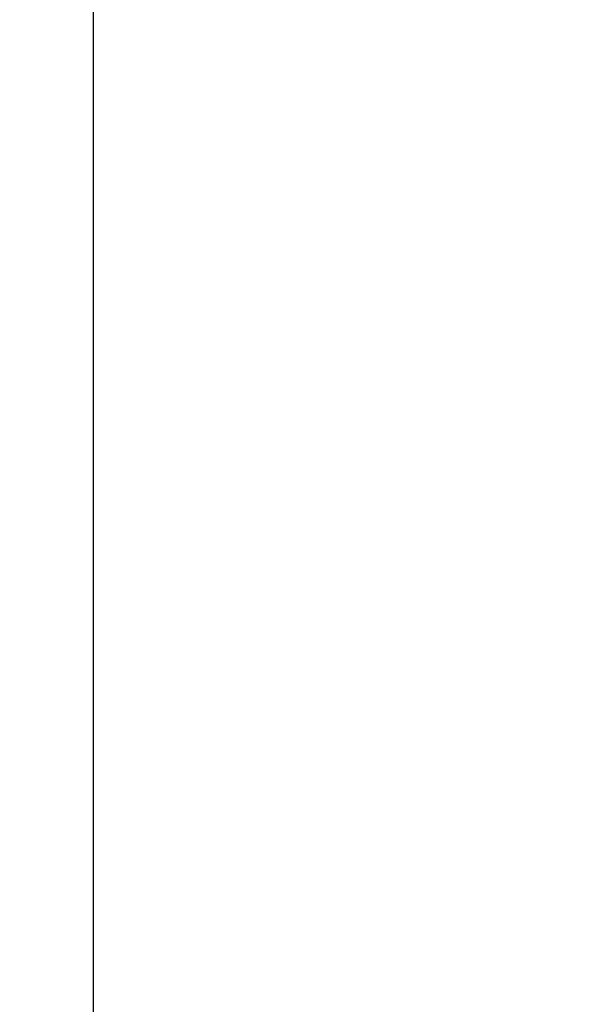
# Model space of a CAD drawing. Header units: millimetres. Extents: x 7592 to 10531, y 3981 to 6059.
# Tile 42 of 130: x 9398 to 9449, y 5135 to 5224. Entities that reach past the tile are written whole.
import ezdxf

# ---------------------------------------------------------------- set-up
doc = ezdxf.new("R2010")
doc.units = ezdxf.units.MM
doc.dimstyles.get("Standard").update_dxf_attribs({"dimtxt": 20, "dimasz": 10, "dimexe": 8, "dimexo": 8, "dimgap": 10, "dimtad": 0, "dimtih": 1, "dimtoh": 1, "dimdsep": 46, "dimtxsty": 'Standard', "dimcen": 0.09, "dimadec": 0, "dimazin": 0, "dimtfac": 1, "dimtofl": 0, "dimtmove": 0, "dimatfit": 3, "dimfxl": 0, "dimtolj": 1, "dimtzin": 0, "dimarcsym": 0})

# ---------------------------------------------------------------- blocks, each defined once
blk = doc.blocks.new('*D22')
at = {"color": 0, "lineweight": -2}
for p, q in [((9241.816, 5301.596), (9241.816, 4788.095)), ((9834.816, 5301.596), (9834.816, 4788.095)), ((9251.816, 4796.095), (9501.649, 4796.095)), ((9824.816, 4796.095), (9574.983, 4796.095))]:
    blk.add_line(p, q, dxfattribs=at)
at = {"color": 0, "lineweight": 18}
for points in [[(9251.816, 4797.762), (9251.816, 4794.429), (9241.816, 4796.095)], [(9824.816, 4797.762), (9824.816, 4794.429), (9834.816, 4796.095)]]:
    blk.add_solid(points, dxfattribs=at)
at = {"layer": 'Defpoints', "color": 0, "lineweight": 18}
for p in [(9241.816, 5309.596), (9834.816, 5309.596), (9834.816, 4796.095)]:
    blk.add_point(p, dxfattribs=at)
at = {"color": 0, "lineweight": 18, "insert": (9538.316, 4796.095), "char_height": 20, "attachment_point": 5}
blk.add_mtext('\\A1;593', dxfattribs=at)
blk = doc.blocks.new('*D23')
at = {"color": 0, "lineweight": -2}
for p, q in [((9241.816, 5301.243), (9241.816, 4899.507)), ((9499.966, 5205.814), (9499.966, 4899.507)), ((9251.816, 4907.507), (9334.224, 4907.507)), ((9489.966, 4907.507), (9407.558, 4907.507))]:
    blk.add_line(p, q, dxfattribs=at)
at = {"color": 0, "lineweight": 18}
for points in [[(9251.816, 4909.173), (9251.816, 4905.84), (9241.816, 4907.507)], [(9489.966, 4909.173), (9489.966, 4905.84), (9499.966, 4907.507)]]:
    blk.add_solid(points, dxfattribs=at)
at = {"layer": 'Defpoints', "color": 0, "lineweight": 18}
for p in [(9241.816, 5309.243), (9499.966, 5213.814), (9499.966, 4907.507)]:
    blk.add_point(p, dxfattribs=at)
at = {"color": 0, "lineweight": 18, "insert": (9370.891, 4907.507), "char_height": 20, "attachment_point": 5}
blk.add_mtext('\\A1;258', dxfattribs=at)

msp = doc.modelspace()

# ---------------------------------------------------------------- linework, layer by layer
at = {"linetype": 'Continuous'}
msp.add_line((9404.966, 4856.346), (9404.966, 5249.346), dxfattribs=at)

# ---------------------------------------------------------------- dimensions: what is measured, and where the dimension line sits
at = {"lineweight": 18}
dim = msp.add_linear_dim(base=(9834.816, 4796.095), p1=(9241.816, 5309.596), p2=(9834.816, 5309.596), dimstyle='Standard', dxfattribs=at)
dim.commit()
dim.dimension.update_dxf_attribs({"geometry": '*D22', "text_midpoint": (9538.316, 4796.095)})
dim = msp.add_linear_dim(base=(9499.966, 4907.507), p1=(9241.816, 5309.243), p2=(9499.966, 5213.814), text='258', dimstyle='Standard', dxfattribs=at)
dim.commit()
dim.dimension.update_dxf_attribs({"geometry": '*D23', "text_midpoint": (9370.891, 4907.507)})

doc.saveas('drawing.dxf')
